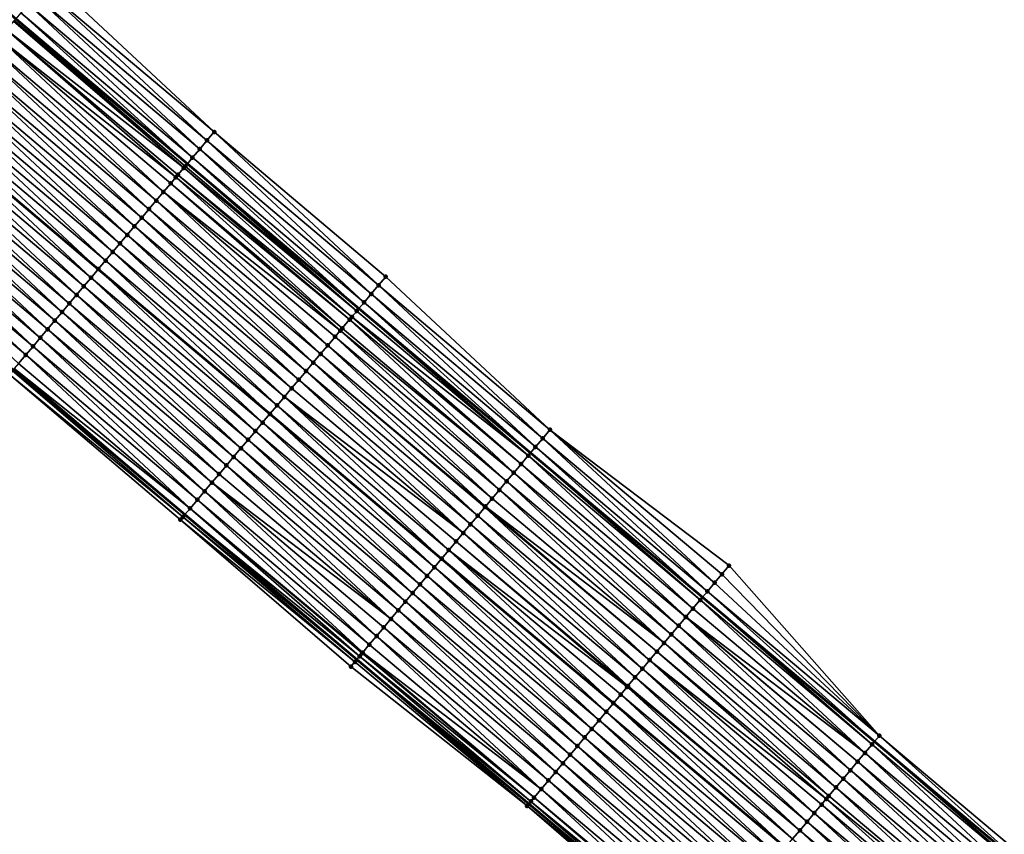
# Model space of a CAD drawing. Header units: feet. Extents: x 2010743 to 2022806, y 818705 to 837694.
# Tile 3 of 256: x 2015653 to 2015741, y 820155 to 820227. Entities that reach past the tile are written whole.
import ezdxf

# ---------------------------------------------------------------- set-up
doc = ezdxf.new("R2010")
doc.units = ezdxf.units.FT
doc.header["$MEASUREMENT"] = 0
for name, color, linetype, lineweight in [('EP_Travel Lane', 172, 'Continuous', 53), ('Road Shots', 141, 'Continuous', 100), ('STRIPING', 60, 'Continuous', 53)]:
    doc.layers.add(name, color=color, linetype=linetype, lineweight=lineweight)
doc.layers.add('I-77-MM17-21_NB-Surface-Border', color=7, linetype='Continuous')
doc.layers.add('I-77-MM17-21_NB-Surface-TIN', color=7, linetype='Continuous')

msp = doc.modelspace()

# ---------------------------------------------------------------- linework, layer by layer
at = {"layer": 'EP_Travel Lane'}
for points in [[(2015502.001, 820357.441, 253.046), (2015517.005, 820344.205, 253.096), (2015531.73, 820331.241, 253.041), (2015546.76, 820318.046, 252.98), (2015561.828, 820304.959, 253.165), (2015576.966, 820291.89, 253.388), (2015592.048, 820278.899, 253.655), (2015607.295, 820265.957, 253.877), (2015622.542, 820253.016, 254.11), (2015637.756, 820240.148, 254.346), (2015653.039, 820227.25, 254.599), (2015668.325, 820214.347, 254.838), (2015683.606, 820201.447, 255.088), (2015698.88, 820188.584, 255.357), (2015714.2, 820175.73, 255.618), (2015729.519, 820162.875, 255.884), (2015744.839, 820150.021, 256.156)], [(2015485.932, 820340.187, 253.745), (2015500.834, 820326.842, 253.786), (2015516.071, 820313.318, 253.68), (2015531.113, 820300.136, 253.814), (2015546.231, 820286.983, 253.927), (2015561.343, 820273.882, 254.092), (2015576.538, 820260.744, 254.298), (2015591.746, 820247.755, 254.474), (2015606.953, 820234.767, 254.693), (2015622.26, 820221.789, 254.89), (2015637.543, 820208.891, 255.144), (2015652.822, 820195.993, 255.35), (2015668.103, 820183.093, 255.571), (2015683.419, 820170.189, 255.81), (2015698.732, 820157.326, 256.067), (2015714.044, 820144.463, 256.318), (2015729.357, 820131.6, 256.599), (2015744.669, 820118.737, 256.863)]]:
    msp.add_polyline3d(points, dxfattribs=at)
at = {"layer": 'I-77-MM17-21_NB-Surface-Border', "color": 3, "linetype": 'Continuous', "lineweight": -3}
for points in [[(2015743.9, 820117.821, 256.831), (2015728.564, 820130.656, 256.569), (2015713.745, 820144.106, 256.31), (2015698.585, 820157.151, 256.065), (2015682.896, 820169.566, 255.8), (2015667.714, 820182.632, 255.576), (2015652.477, 820195.585, 255.362), (2015636.104, 820207.185, 255.146), (2015621.961, 820221.434, 254.896), (2015606.548, 820234.293, 254.699)], [(2015656.075, 820230.846, 254.423), (2015670.717, 820217.178, 254.693), (2015685.998, 820204.278, 254.948), (2015700.619, 820190.652, 255.252), (2015716.575, 820178.554, 255.477), (2015729.957, 820163.395, 255.857), (2015745.269, 820150.532, 256.132)]]:
    msp.add_polyline3d(points, dxfattribs=at)
at = {"layer": 'I-77-MM17-21_NB-Surface-TIN', "color": 128, "linetype": 'Continuous', "lineweight": -3}
for points in [[(2015654.785, 820229.318, 254.505), (2015670.072, 820216.415, 254.737), (2015655.43, 820230.082, 254.462)], [(2015655.43, 820230.082, 254.462), (2015670.717, 820217.178, 254.693), (2015656.075, 820230.846, 254.423)], [(2015655.43, 820230.082, 254.462), (2015670.072, 820216.415, 254.737), (2015670.717, 820217.178, 254.693)], [(2015654.14, 820228.554, 254.544), (2015669.426, 820215.651, 254.779), (2015654.785, 820229.318, 254.505)], [(2015654.785, 820229.318, 254.505), (2015669.426, 820215.651, 254.779), (2015670.072, 820216.415, 254.737)], [(2015653.495, 820227.79, 254.578), (2015668.781, 820214.887, 254.816), (2015654.14, 820228.554, 254.544)], [(2015654.14, 820228.554, 254.544), (2015668.781, 820214.887, 254.816), (2015669.426, 820215.651, 254.779)], [(2015653.495, 820227.79, 254.578), (2015653.039, 820227.25, 254.599), (2015668.325, 820214.347, 254.838)], [(2015653.495, 820227.79, 254.578), (2015668.325, 820214.347, 254.838), (2015668.781, 820214.887, 254.816)], [(2015652.205, 820226.261, 254.629), (2015668.003, 820213.966, 254.852), (2015652.85, 820227.026, 254.607)], [(2015652.85, 820227.026, 254.607), (2015668.135, 820214.123, 254.847), (2015652.906, 820227.092, 254.605)], [(2015652.85, 820227.026, 254.607), (2015668.003, 820213.966, 254.852), (2015668.135, 820214.123, 254.847)], [(2015652.906, 820227.092, 254.605), (2015668.325, 820214.347, 254.838), (2015653.039, 820227.25, 254.599)], [(2015652.906, 820227.092, 254.605), (2015668.135, 820214.123, 254.847), (2015668.325, 820214.347, 254.838)], [(2015651.56, 820225.497, 254.647), (2015667.3, 820213.134, 254.874), (2015652.205, 820226.261, 254.629)], [(2015652.205, 820226.261, 254.629), (2015667.49, 820213.359, 254.868), (2015668.003, 820213.966, 254.852)], [(2015652.205, 820226.261, 254.629), (2015667.3, 820213.134, 254.874), (2015667.49, 820213.359, 254.868)], [(2015650.915, 820224.733, 254.666), (2015666.2, 820211.831, 254.903), (2015651.56, 820225.497, 254.647)], [(2015651.56, 820225.497, 254.647), (2015666.845, 820212.595, 254.885), (2015667.3, 820213.134, 254.874)], [(2015651.56, 820225.497, 254.647), (2015666.2, 820211.831, 254.903), (2015666.845, 820212.595, 254.885)], [(2015649.625, 820223.204, 254.707), (2015664.909, 820210.303, 254.946), (2015650.27, 820223.969, 254.686)], [(2015650.27, 820223.969, 254.686), (2015665.554, 820211.067, 254.925), (2015650.915, 820224.733, 254.666)], [(2015650.27, 820223.969, 254.686), (2015664.909, 820210.303, 254.946), (2015665.554, 820211.067, 254.925)], [(2015650.915, 820224.733, 254.666), (2015665.554, 820211.067, 254.925), (2015666.2, 820211.831, 254.903)], [(2015648.98, 820222.44, 254.729), (2015664.264, 820209.539, 254.967), (2015649.625, 820223.204, 254.707)], [(2015649.625, 820223.204, 254.707), (2015664.264, 820209.539, 254.967), (2015664.909, 820210.303, 254.946)], [(2015648.335, 820221.676, 254.753), (2015663.619, 820208.775, 254.987), (2015648.98, 820222.44, 254.729)], [(2015648.98, 820222.44, 254.729), (2015663.619, 820208.775, 254.987), (2015664.264, 820209.539, 254.967)], [(2015647.69, 820220.912, 254.772), (2015662.973, 820208.011, 255.008), (2015648.335, 820221.676, 254.753)], [(2015648.335, 820221.676, 254.753), (2015662.973, 820208.011, 255.008), (2015663.619, 820208.775, 254.987)], [(2015647.045, 820220.148, 254.795), (2015662.328, 820207.248, 255.03), (2015647.69, 820220.912, 254.772)], [(2015647.69, 820220.912, 254.772), (2015662.328, 820207.248, 255.03), (2015662.973, 820208.011, 255.008)], [(2015646.4, 820219.384, 254.816), (2015661.683, 820206.484, 255.05), (2015647.045, 820220.148, 254.795)], [(2015647.045, 820220.148, 254.795), (2015661.683, 820206.484, 255.05), (2015662.328, 820207.248, 255.03)], [(2015645.755, 820218.619, 254.834), (2015661.037, 820205.72, 255.07), (2015646.4, 820219.384, 254.816)], [(2015646.4, 820219.384, 254.816), (2015661.037, 820205.72, 255.07), (2015661.683, 820206.484, 255.05)], [(2015644.465, 820217.091, 254.878), (2015659.747, 820204.192, 255.117), (2015645.11, 820217.855, 254.855)], [(2015645.755, 820218.619, 254.834), (2015645.11, 820217.855, 254.855), (2015660.392, 820204.956, 255.094)], [(2015659.747, 820204.192, 255.117), (2015660.392, 820204.956, 255.094), (2015645.11, 820217.855, 254.855)], [(2015645.755, 820218.619, 254.834), (2015660.392, 820204.956, 255.094), (2015661.037, 820205.72, 255.07)], [(2015643.82, 820216.327, 254.898), (2015659.102, 820203.428, 255.136), (2015644.465, 820217.091, 254.878)], [(2015644.465, 820217.091, 254.878), (2015659.102, 820203.428, 255.136), (2015659.747, 820204.192, 255.117)], [(2015670.072, 820216.415, 254.737), (2015685.353, 820203.514, 254.989), (2015670.717, 820217.178, 254.693)], [(2015670.717, 820217.178, 254.693), (2015685.353, 820203.514, 254.989), (2015685.998, 820204.278, 254.948)], [(2015643.175, 820215.563, 254.921), (2015658.456, 820202.664, 255.153), (2015643.82, 820216.327, 254.898)], [(2015643.82, 820216.327, 254.898), (2015658.456, 820202.664, 255.153), (2015659.102, 820203.428, 255.136)], [(2015669.426, 820215.651, 254.779), (2015684.707, 820202.75, 255.029), (2015670.072, 820216.415, 254.737)], [(2015670.072, 820216.415, 254.737), (2015684.707, 820202.75, 255.029), (2015685.353, 820203.514, 254.989)], [(2015642.53, 820214.798, 254.945), (2015657.811, 820201.9, 255.176), (2015643.175, 820215.563, 254.921)], [(2015643.175, 820215.563, 254.921), (2015657.811, 820201.9, 255.176), (2015658.456, 820202.664, 255.153)], [(2015668.781, 820214.887, 254.816), (2015684.062, 820201.986, 255.066), (2015669.426, 820215.651, 254.779)], [(2015669.426, 820215.651, 254.779), (2015684.062, 820201.986, 255.066), (2015684.707, 820202.75, 255.029)], [(2015641.885, 820214.034, 254.972), (2015657.166, 820201.136, 255.197), (2015642.53, 820214.798, 254.945)], [(2015642.53, 820214.798, 254.945), (2015657.166, 820201.136, 255.197), (2015657.811, 820201.9, 255.176)], [(2015668.135, 820214.123, 254.847), (2015683.417, 820201.222, 255.097), (2015668.325, 820214.347, 254.838)], [(2015668.781, 820214.887, 254.816), (2015668.325, 820214.347, 254.838), (2015683.606, 820201.447, 255.088)], [(2015683.417, 820201.222, 255.097), (2015683.606, 820201.447, 255.088), (2015668.325, 820214.347, 254.838)], [(2015668.781, 820214.887, 254.816), (2015683.606, 820201.447, 255.088), (2015684.062, 820201.986, 255.066)], [(2015641.24, 820213.27, 254.995), (2015656.52, 820200.372, 255.219), (2015641.885, 820214.034, 254.972)], [(2015641.885, 820214.034, 254.972), (2015656.52, 820200.372, 255.219), (2015657.166, 820201.136, 255.197)], [(2015667.49, 820213.359, 254.868), (2015682.981, 820200.707, 255.114), (2015668.003, 820213.966, 254.852)], [(2015668.003, 820213.966, 254.852), (2015683.417, 820201.222, 255.097), (2015668.135, 820214.123, 254.847)], [(2015668.003, 820213.966, 254.852), (2015682.981, 820200.707, 255.114), (2015683.417, 820201.222, 255.097)], [(2015640.595, 820212.506, 255.015), (2015655.875, 820199.608, 255.236), (2015641.24, 820213.27, 254.995)], [(2015641.24, 820213.27, 254.995), (2015655.875, 820199.608, 255.236), (2015656.52, 820200.372, 255.219)], [(2015666.2, 820211.831, 254.903), (2015681.942, 820199.477, 255.145), (2015666.845, 820212.595, 254.885)], [(2015666.845, 820212.595, 254.885), (2015682.126, 820199.695, 255.14), (2015667.3, 820213.134, 254.874)], [(2015666.845, 820212.595, 254.885), (2015681.942, 820199.477, 255.145), (2015682.126, 820199.695, 255.14)], [(2015667.3, 820213.134, 254.874), (2015682.771, 820200.459, 255.121), (2015667.49, 820213.359, 254.868)], [(2015667.3, 820213.134, 254.874), (2015682.126, 820199.695, 255.14), (2015682.771, 820200.459, 255.121)], [(2015667.49, 820213.359, 254.868), (2015682.771, 820200.459, 255.121), (2015682.981, 820200.707, 255.114)], [(2015639.305, 820210.978, 255.067), (2015654.585, 820198.08, 255.276), (2015639.95, 820211.742, 255.039)], [(2015639.95, 820211.742, 255.039), (2015655.23, 820198.844, 255.257), (2015640.595, 820212.506, 255.015)], [(2015639.95, 820211.742, 255.039), (2015654.585, 820198.08, 255.276), (2015655.23, 820198.844, 255.257)], [(2015640.595, 820212.506, 255.015), (2015655.23, 820198.844, 255.257), (2015655.875, 820199.608, 255.236)], [(2015665.554, 820211.067, 254.925), (2015680.835, 820198.167, 255.176), (2015666.2, 820211.831, 254.903)], [(2015666.2, 820211.831, 254.903), (2015681.481, 820198.931, 255.158), (2015681.942, 820199.477, 255.145)], [(2015666.2, 820211.831, 254.903), (2015680.835, 820198.167, 255.176), (2015681.481, 820198.931, 255.158)], [(2015638.66, 820210.213, 255.1), (2015653.939, 820197.316, 255.307), (2015639.246, 820210.907, 255.07)], [(2015639.246, 820210.907, 255.07), (2015654.585, 820198.08, 255.276), (2015639.305, 820210.978, 255.067)], [(2015639.246, 820210.907, 255.07), (2015653.939, 820197.316, 255.307), (2015654.585, 820198.08, 255.276)], [(2015664.909, 820210.303, 254.946), (2015680.19, 820197.403, 255.196), (2015665.554, 820211.067, 254.925)], [(2015665.554, 820211.067, 254.925), (2015680.19, 820197.403, 255.196), (2015680.835, 820198.167, 255.176)], [(2015638.66, 820210.213, 255.1), (2015653.294, 820196.552, 255.335), (2015653.939, 820197.316, 255.307)], [(2015664.264, 820209.539, 254.967), (2015679.545, 820196.639, 255.215), (2015664.909, 820210.303, 254.946)], [(2015664.909, 820210.303, 254.946), (2015679.545, 820196.639, 255.215), (2015680.19, 820197.403, 255.196)], [(2015663.619, 820208.775, 254.987), (2015678.9, 820195.875, 255.234), (2015664.264, 820209.539, 254.967)], [(2015664.264, 820209.539, 254.967), (2015678.9, 820195.875, 255.234), (2015679.545, 820196.639, 255.215)], [(2015662.973, 820208.011, 255.008), (2015678.254, 820195.111, 255.254), (2015663.619, 820208.775, 254.987)], [(2015663.619, 820208.775, 254.987), (2015678.254, 820195.111, 255.254), (2015678.9, 820195.875, 255.234)], [(2015662.328, 820207.248, 255.03), (2015677.609, 820194.347, 255.273), (2015662.973, 820208.011, 255.008)], [(2015662.973, 820208.011, 255.008), (2015677.609, 820194.347, 255.273), (2015678.254, 820195.111, 255.254)], [(2015661.037, 820205.72, 255.07), (2015676.319, 820192.819, 255.313), (2015661.683, 820206.484, 255.05)], [(2015661.683, 820206.484, 255.05), (2015676.964, 820193.583, 255.292), (2015662.328, 820207.248, 255.03)], [(2015661.683, 820206.484, 255.05), (2015676.319, 820192.819, 255.313), (2015676.964, 820193.583, 255.292)], [(2015662.328, 820207.248, 255.03), (2015676.964, 820193.583, 255.292), (2015677.609, 820194.347, 255.273)], [(2015661.037, 820205.72, 255.07), (2015660.392, 820204.956, 255.094), (2015675.673, 820192.055, 255.337)], [(2015661.037, 820205.72, 255.07), (2015675.673, 820192.055, 255.337), (2015676.319, 820192.819, 255.313)], [(2015659.747, 820204.192, 255.117), (2015675.028, 820191.291, 255.361), (2015660.392, 820204.956, 255.094)], [(2015675.028, 820191.291, 255.361), (2015675.673, 820192.055, 255.337), (2015660.392, 820204.956, 255.094)], [(2015659.102, 820203.428, 255.136), (2015674.383, 820190.527, 255.38), (2015659.747, 820204.192, 255.117)], [(2015659.747, 820204.192, 255.117), (2015674.383, 820190.527, 255.38), (2015675.028, 820191.291, 255.361)], [(2015700.619, 820190.652, 255.252), (2015685.998, 820204.278, 254.948), (2015685.353, 820203.514, 254.989)], [(2015658.456, 820202.664, 255.153), (2015673.737, 820189.763, 255.399), (2015659.102, 820203.428, 255.136)], [(2015659.102, 820203.428, 255.136), (2015673.737, 820189.763, 255.399), (2015674.383, 820190.527, 255.38)], [(2015699.975, 820189.887, 255.294), (2015685.353, 820203.514, 254.989), (2015684.707, 820202.75, 255.029)], [(2015699.975, 820189.887, 255.294), (2015700.619, 820190.652, 255.252), (2015685.353, 820203.514, 254.989)], [(2015657.811, 820201.9, 255.176), (2015673.092, 820188.999, 255.421), (2015658.456, 820202.664, 255.153)], [(2015658.456, 820202.664, 255.153), (2015673.092, 820188.999, 255.421), (2015673.737, 820189.763, 255.399)], [(2015699.332, 820189.121, 255.333), (2015684.707, 820202.75, 255.029), (2015684.062, 820201.986, 255.066)], [(2015699.332, 820189.121, 255.333), (2015699.975, 820189.887, 255.294), (2015684.707, 820202.75, 255.029)], [(2015657.166, 820201.136, 255.197), (2015672.447, 820188.235, 255.441), (2015657.811, 820201.9, 255.176)], [(2015657.811, 820201.9, 255.176), (2015672.447, 820188.235, 255.441), (2015673.092, 820188.999, 255.421)], [(2015698.688, 820188.356, 255.367), (2015683.417, 820201.222, 255.097), (2015682.981, 820200.707, 255.114)], [(2015698.688, 820188.356, 255.367), (2015683.606, 820201.447, 255.088), (2015683.417, 820201.222, 255.097)], [(2015684.062, 820201.986, 255.066), (2015683.606, 820201.447, 255.088), (2015698.88, 820188.584, 255.357)], [(2015698.688, 820188.356, 255.367), (2015698.88, 820188.584, 255.357), (2015683.606, 820201.447, 255.088)], [(2015699.332, 820189.121, 255.333), (2015684.062, 820201.986, 255.066), (2015698.88, 820188.584, 255.357)], [(2015655.875, 820199.608, 255.236), (2015671.156, 820186.707, 255.478), (2015656.52, 820200.372, 255.219)], [(2015656.52, 820200.372, 255.219), (2015671.802, 820187.471, 255.461), (2015657.166, 820201.136, 255.197)], [(2015656.52, 820200.372, 255.219), (2015671.156, 820186.707, 255.478), (2015671.802, 820187.471, 255.461)], [(2015657.166, 820201.136, 255.197), (2015671.802, 820187.471, 255.461), (2015672.447, 820188.235, 255.441)], [(2015697.401, 820186.825, 255.415), (2015682.771, 820200.459, 255.121), (2015682.126, 820199.695, 255.14)], [(2015698.045, 820187.591, 255.394), (2015682.981, 820200.707, 255.114), (2015682.771, 820200.459, 255.121)], [(2015697.401, 820186.825, 255.415), (2015698.045, 820187.591, 255.394), (2015682.771, 820200.459, 255.121)], [(2015698.045, 820187.591, 255.394), (2015698.688, 820188.356, 255.367), (2015682.981, 820200.707, 255.114)], [(2015655.23, 820198.844, 255.257), (2015670.511, 820185.943, 255.496), (2015655.875, 820199.608, 255.236)], [(2015655.875, 820199.608, 255.236), (2015670.511, 820185.943, 255.496), (2015671.156, 820186.707, 255.478)], [(2015696.758, 820186.06, 255.435), (2015681.942, 820199.477, 255.145), (2015681.481, 820198.931, 255.158)], [(2015697.401, 820186.825, 255.415), (2015682.126, 820199.695, 255.14), (2015681.942, 820199.477, 255.145)], [(2015696.758, 820186.06, 255.435), (2015697.401, 820186.825, 255.415), (2015681.942, 820199.477, 255.145)], [(2015654.585, 820198.08, 255.276), (2015669.866, 820185.179, 255.518), (2015655.23, 820198.844, 255.257)], [(2015655.23, 820198.844, 255.257), (2015669.866, 820185.179, 255.518), (2015670.511, 820185.943, 255.496)], [(2015696.114, 820185.294, 255.455), (2015681.481, 820198.931, 255.158), (2015680.835, 820198.167, 255.176)], [(2015696.114, 820185.294, 255.455), (2015696.758, 820186.06, 255.435), (2015681.481, 820198.931, 255.158)], [(2015653.939, 820197.316, 255.307), (2015669.221, 820184.416, 255.541), (2015654.585, 820198.08, 255.276)], [(2015654.585, 820198.08, 255.276), (2015669.221, 820184.416, 255.541), (2015669.866, 820185.179, 255.518)], [(2015695.471, 820184.529, 255.477), (2015680.835, 820198.167, 255.176), (2015680.19, 820197.403, 255.196)], [(2015695.471, 820184.529, 255.477), (2015696.114, 820185.294, 255.455), (2015680.835, 820198.167, 255.176)], [(2015653.294, 820196.552, 255.335), (2015668.575, 820183.652, 255.562), (2015653.939, 820197.316, 255.307)], [(2015653.939, 820197.316, 255.307), (2015668.575, 820183.652, 255.562), (2015669.221, 820184.416, 255.541)], [(2015694.878, 820183.823, 255.498), (2015680.19, 820197.403, 255.196), (2015679.545, 820196.639, 255.215)], [(2015694.878, 820183.823, 255.498), (2015695.471, 820184.529, 255.477), (2015680.19, 820197.403, 255.196)], [(2015652.741, 820195.897, 255.354), (2015652.477, 820195.585, 255.362), (2015667.93, 820182.888, 255.574)], [(2015652.741, 820195.897, 255.354), (2015668.103, 820183.093, 255.571), (2015652.822, 820195.993, 255.35)], [(2015652.741, 820195.897, 255.354), (2015667.93, 820182.888, 255.574), (2015668.103, 820183.093, 255.571)], [(2015652.912, 820196.101, 255.347), (2015652.822, 820195.993, 255.35), (2015668.103, 820183.093, 255.571)], [(2015652.912, 820196.101, 255.347), (2015668.575, 820183.652, 255.562), (2015653.294, 820196.552, 255.335)], [(2015652.912, 820196.101, 255.347), (2015668.103, 820183.093, 255.571), (2015668.575, 820183.652, 255.562)], [(2015694.184, 820182.998, 255.517), (2015679.545, 820196.639, 255.215), (2015678.9, 820195.875, 255.234)], [(2015694.184, 820182.998, 255.517), (2015694.827, 820183.763, 255.499), (2015679.545, 820196.639, 255.215)], [(2015694.827, 820183.763, 255.499), (2015694.878, 820183.823, 255.498), (2015679.545, 820196.639, 255.215)], [(2015652.477, 820195.585, 255.362), (2015667.714, 820182.632, 255.576), (2015667.93, 820182.888, 255.574)], [(2015692.897, 820181.466, 255.55), (2015678.254, 820195.111, 255.254), (2015677.609, 820194.347, 255.273)], [(2015693.541, 820182.232, 255.533), (2015678.9, 820195.875, 255.234), (2015678.254, 820195.111, 255.254)], [(2015692.897, 820181.466, 255.55), (2015693.541, 820182.232, 255.533), (2015678.254, 820195.111, 255.254)], [(2015693.541, 820182.232, 255.533), (2015694.184, 820182.998, 255.517), (2015678.9, 820195.875, 255.234)], [(2015692.897, 820181.466, 255.55), (2015677.609, 820194.347, 255.273), (2015676.964, 820193.583, 255.292)], [(2015691.611, 820179.935, 255.58), (2015676.964, 820193.583, 255.292), (2015676.319, 820192.819, 255.313)], [(2015691.611, 820179.935, 255.58), (2015692.254, 820180.701, 255.565), (2015676.964, 820193.583, 255.292)], [(2015692.254, 820180.701, 255.565), (2015692.897, 820181.466, 255.55), (2015676.964, 820193.583, 255.292)], [(2015676.319, 820192.819, 255.313), (2015675.673, 820192.055, 255.337), (2015690.967, 820179.17, 255.6)], [(2015691.611, 820179.935, 255.58), (2015676.319, 820192.819, 255.313), (2015690.967, 820179.17, 255.6)], [(2015690.324, 820178.404, 255.62), (2015675.673, 820192.055, 255.337), (2015675.028, 820191.291, 255.361)], [(2015690.324, 820178.404, 255.62), (2015690.967, 820179.17, 255.6), (2015675.673, 820192.055, 255.337)], [(2015689.68, 820177.639, 255.639), (2015675.028, 820191.291, 255.361), (2015674.383, 820190.527, 255.38)], [(2015689.68, 820177.639, 255.639), (2015690.324, 820178.404, 255.62), (2015675.028, 820191.291, 255.361)], [(2015699.975, 820189.887, 255.294), (2015715.288, 820177.024, 255.559), (2015700.619, 820190.652, 255.252)], [(2015700.619, 820190.652, 255.252), (2015715.932, 820177.789, 255.519), (2015716.575, 820178.554, 255.477)], [(2015700.619, 820190.652, 255.252), (2015715.288, 820177.024, 255.559), (2015715.932, 820177.789, 255.519)], [(2015688.393, 820176.108, 255.679), (2015673.737, 820189.763, 255.399), (2015673.092, 820188.999, 255.421)], [(2015689.037, 820176.873, 255.658), (2015674.383, 820190.527, 255.38), (2015673.737, 820189.763, 255.399)], [(2015688.393, 820176.108, 255.679), (2015689.037, 820176.873, 255.658), (2015673.737, 820189.763, 255.399)], [(2015689.037, 820176.873, 255.658), (2015689.68, 820177.639, 255.639), (2015674.383, 820190.527, 255.38)], [(2015699.332, 820189.121, 255.333), (2015714.644, 820176.258, 255.596), (2015699.975, 820189.887, 255.294)], [(2015699.975, 820189.887, 255.294), (2015714.644, 820176.258, 255.596), (2015715.288, 820177.024, 255.559)], [(2015687.75, 820175.342, 255.698), (2015673.092, 820188.999, 255.421), (2015672.447, 820188.235, 255.441)], [(2015687.75, 820175.342, 255.698), (2015688.393, 820176.108, 255.679), (2015673.092, 820188.999, 255.421)], [(2015699.332, 820189.121, 255.333), (2015698.88, 820188.584, 255.357), (2015714.2, 820175.73, 255.618)], [(2015699.332, 820189.121, 255.333), (2015714.2, 820175.73, 255.618), (2015714.644, 820176.258, 255.596)], [(2015687.107, 820174.577, 255.718), (2015672.447, 820188.235, 255.441), (2015671.802, 820187.471, 255.461)], [(2015687.107, 820174.577, 255.718), (2015687.75, 820175.342, 255.698), (2015672.447, 820188.235, 255.441)], [(2015698.045, 820187.591, 255.394), (2015713.357, 820174.728, 255.656), (2015698.688, 820188.356, 255.367)], [(2015698.688, 820188.356, 255.367), (2015714.001, 820175.493, 255.628), (2015698.88, 820188.584, 255.357)], [(2015698.688, 820188.356, 255.367), (2015713.357, 820174.728, 255.656), (2015714.001, 820175.493, 255.628)], [(2015714.001, 820175.493, 255.628), (2015714.2, 820175.73, 255.618), (2015698.88, 820188.584, 255.357)], [(2015686.463, 820173.811, 255.736), (2015671.802, 820187.471, 255.461), (2015671.156, 820186.707, 255.478)], [(2015686.463, 820173.811, 255.736), (2015687.107, 820174.577, 255.718), (2015671.802, 820187.471, 255.461)], [(2015697.401, 820186.825, 255.415), (2015712.731, 820173.983, 255.681), (2015698.045, 820187.591, 255.394)], [(2015698.045, 820187.591, 255.394), (2015712.731, 820173.983, 255.681), (2015713.357, 820174.728, 255.656)], [(2015686.463, 820173.811, 255.736), (2015671.156, 820186.707, 255.478), (2015670.511, 820185.943, 255.496)], [(2015696.758, 820186.06, 255.435), (2015712.07, 820173.197, 255.7), (2015697.401, 820186.825, 255.415)], [(2015697.401, 820186.825, 255.415), (2015712.714, 820173.962, 255.681), (2015712.731, 820173.983, 255.681)], [(2015697.401, 820186.825, 255.415), (2015712.07, 820173.197, 255.7), (2015712.714, 820173.962, 255.681)], [(2015685.176, 820172.28, 255.769), (2015670.511, 820185.943, 255.496), (2015669.866, 820185.179, 255.518)], [(2015685.176, 820172.28, 255.769), (2015685.82, 820173.046, 255.749), (2015670.511, 820185.943, 255.496)], [(2015685.82, 820173.046, 255.749), (2015686.463, 820173.811, 255.736), (2015670.511, 820185.943, 255.496)], [(2015696.114, 820185.294, 255.455), (2015711.427, 820172.431, 255.716), (2015696.758, 820186.06, 255.435)], [(2015696.758, 820186.06, 255.435), (2015711.427, 820172.431, 255.716), (2015712.07, 820173.197, 255.7)], [(2015684.533, 820171.515, 255.793), (2015669.866, 820185.179, 255.518), (2015669.221, 820184.416, 255.541)], [(2015684.533, 820171.515, 255.793), (2015685.176, 820172.28, 255.769), (2015669.866, 820185.179, 255.518)], [(2015694.878, 820183.823, 255.498), (2015710.784, 820171.665, 255.733), (2015695.471, 820184.529, 255.477)], [(2015695.471, 820184.529, 255.477), (2015710.784, 820171.665, 255.733), (2015696.114, 820185.294, 255.455)], [(2015696.114, 820185.294, 255.455), (2015710.784, 820171.665, 255.733), (2015711.427, 820172.431, 255.716)], [(2015683.663, 820170.479, 255.814), (2015668.575, 820183.652, 255.562), (2015668.103, 820183.093, 255.571)], [(2015683.944, 820170.814, 255.811), (2015669.221, 820184.416, 255.541), (2015668.575, 820183.652, 255.562)], [(2015683.663, 820170.479, 255.814), (2015683.89, 820170.749, 255.812), (2015668.575, 820183.652, 255.562)], [(2015683.89, 820170.749, 255.812), (2015683.944, 820170.814, 255.811), (2015668.575, 820183.652, 255.562)], [(2015683.944, 820170.814, 255.811), (2015684.533, 820171.515, 255.793), (2015669.221, 820184.416, 255.541)], [(2015694.184, 820182.998, 255.517), (2015709.497, 820170.134, 255.773), (2015694.827, 820183.763, 255.499)], [(2015694.827, 820183.763, 255.499), (2015710.14, 820170.9, 255.753), (2015694.878, 820183.823, 255.498)], [(2015694.827, 820183.763, 255.499), (2015709.497, 820170.134, 255.773), (2015710.14, 820170.9, 255.753)], [(2015694.878, 820183.823, 255.498), (2015710.14, 820170.9, 255.753), (2015710.784, 820171.665, 255.733)], [(2015683.246, 820169.983, 255.808), (2015667.93, 820182.888, 255.574), (2015667.714, 820182.632, 255.576)], [(2015667.93, 820182.888, 255.574), (2015683.419, 820170.189, 255.81), (2015668.103, 820183.093, 255.571)], [(2015683.246, 820169.983, 255.808), (2015683.419, 820170.189, 255.81), (2015667.93, 820182.888, 255.574)], [(2015683.663, 820170.479, 255.814), (2015668.103, 820183.093, 255.571), (2015683.419, 820170.189, 255.81)], [(2015693.541, 820182.232, 255.533), (2015708.853, 820169.369, 255.79), (2015694.184, 820182.998, 255.517)], [(2015694.184, 820182.998, 255.517), (2015708.853, 820169.369, 255.79), (2015709.497, 820170.134, 255.773)], [(2015683.246, 820169.983, 255.808), (2015667.714, 820182.632, 255.576), (2015682.896, 820169.566, 255.8)], [(2015692.897, 820181.466, 255.55), (2015708.21, 820168.603, 255.811), (2015693.541, 820182.232, 255.533)], [(2015693.541, 820182.232, 255.533), (2015708.21, 820168.603, 255.811), (2015708.853, 820169.369, 255.79)], [(2015692.254, 820180.701, 255.565), (2015707.566, 820167.838, 255.828), (2015692.897, 820181.466, 255.55)], [(2015692.897, 820181.466, 255.55), (2015707.566, 820167.838, 255.828), (2015708.21, 820168.603, 255.811)], [(2015691.611, 820179.935, 255.58), (2015707.49, 820167.747, 255.83), (2015692.254, 820180.701, 255.565)], [(2015692.254, 820180.701, 255.565), (2015707.49, 820167.747, 255.83), (2015707.566, 820167.838, 255.828)], [(2015691.611, 820179.935, 255.58), (2015690.967, 820179.17, 255.6), (2015706.28, 820166.307, 255.859)], [(2015691.611, 820179.935, 255.58), (2015706.28, 820166.307, 255.859), (2015706.923, 820167.072, 255.842)], [(2015691.611, 820179.935, 255.58), (2015706.923, 820167.072, 255.842), (2015707.49, 820167.747, 255.83)], [(2015689.68, 820177.639, 255.639), (2015704.993, 820164.776, 255.896), (2015690.324, 820178.404, 255.62)], [(2015690.324, 820178.404, 255.62), (2015705.636, 820165.541, 255.878), (2015690.967, 820179.17, 255.6)], [(2015690.324, 820178.404, 255.62), (2015704.993, 820164.776, 255.896), (2015705.636, 820165.541, 255.878)], [(2015705.636, 820165.541, 255.878), (2015706.28, 820166.307, 255.859), (2015690.967, 820179.17, 255.6)], [(2015715.932, 820177.789, 255.519), (2015729.957, 820163.395, 255.857), (2015716.575, 820178.554, 255.477)], [(2015689.037, 820176.873, 255.658), (2015704.349, 820164.01, 255.913), (2015689.68, 820177.639, 255.639)], [(2015689.68, 820177.639, 255.639), (2015704.349, 820164.01, 255.913), (2015704.993, 820164.776, 255.896)], [(2015715.288, 820177.024, 255.559), (2015729.957, 820163.395, 255.857), (2015715.932, 820177.789, 255.519)], [(2015688.393, 820176.108, 255.679), (2015703.706, 820163.245, 255.936), (2015689.037, 820176.873, 255.658)], [(2015689.037, 820176.873, 255.658), (2015703.706, 820163.245, 255.936), (2015704.349, 820164.01, 255.913)], [(2015714.644, 820176.258, 255.596), (2015729.957, 820163.395, 255.857), (2015715.288, 820177.024, 255.559)], [(2015687.75, 820175.342, 255.698), (2015703.063, 820162.479, 255.956), (2015688.393, 820176.108, 255.679)], [(2015688.393, 820176.108, 255.679), (2015703.063, 820162.479, 255.956), (2015703.706, 820163.245, 255.936)], [(2015714.001, 820175.493, 255.628), (2015729.313, 820162.63, 255.896), (2015714.2, 820175.73, 255.618)], [(2015714.644, 820176.258, 255.596), (2015714.2, 820175.73, 255.618), (2015729.519, 820162.875, 255.884)], [(2015729.313, 820162.63, 255.896), (2015729.519, 820162.875, 255.884), (2015714.2, 820175.73, 255.618)], [(2015714.644, 820176.258, 255.596), (2015729.519, 820162.875, 255.884), (2015729.957, 820163.395, 255.857)], [(2015687.107, 820174.577, 255.718), (2015702.419, 820161.714, 255.971), (2015687.75, 820175.342, 255.698)], [(2015687.75, 820175.342, 255.698), (2015702.419, 820161.714, 255.971), (2015703.063, 820162.479, 255.956)], [(2015713.357, 820174.728, 255.656), (2015728.67, 820161.865, 255.925), (2015714.001, 820175.493, 255.628)], [(2015714.001, 820175.493, 255.628), (2015728.67, 820161.865, 255.925), (2015729.313, 820162.63, 255.896)], [(2015686.463, 820173.811, 255.736), (2015701.776, 820160.948, 255.986), (2015687.107, 820174.577, 255.718)], [(2015687.107, 820174.577, 255.718), (2015701.776, 820160.948, 255.986), (2015702.419, 820161.714, 255.971)], [(2015712.07, 820173.197, 255.7), (2015727.383, 820160.334, 255.962), (2015712.714, 820173.962, 255.681)], [(2015712.714, 820173.962, 255.681), (2015728.026, 820161.099, 255.945), (2015712.731, 820173.983, 255.681)], [(2015712.714, 820173.962, 255.681), (2015727.383, 820160.334, 255.962), (2015728.026, 820161.099, 255.945)], [(2015712.731, 820173.983, 255.681), (2015728.67, 820161.865, 255.925), (2015713.357, 820174.728, 255.656)], [(2015712.731, 820173.983, 255.681), (2015728.026, 820161.099, 255.945), (2015728.67, 820161.865, 255.925)], [(2015685.82, 820173.046, 255.749), (2015701.132, 820160.183, 256.006), (2015686.463, 820173.811, 255.736)], [(2015686.463, 820173.811, 255.736), (2015701.132, 820160.183, 256.006), (2015701.776, 820160.948, 255.986)], [(2015711.427, 820172.431, 255.716), (2015726.739, 820159.568, 255.98), (2015712.07, 820173.197, 255.7)], [(2015712.07, 820173.197, 255.7), (2015726.739, 820159.568, 255.98), (2015727.383, 820160.334, 255.962)], [(2015684.533, 820171.515, 255.793), (2015699.846, 820158.652, 256.048), (2015685.176, 820172.28, 255.769)], [(2015685.176, 820172.28, 255.769), (2015700.489, 820159.417, 256.026), (2015685.82, 820173.046, 255.749)], [(2015685.176, 820172.28, 255.769), (2015699.846, 820158.652, 256.048), (2015700.489, 820159.417, 256.026)], [(2015685.82, 820173.046, 255.749), (2015700.489, 820159.417, 256.026), (2015701.132, 820160.183, 256.006)], [(2015710.784, 820171.665, 255.733), (2015726.096, 820158.802, 256), (2015711.427, 820172.431, 255.716)], [(2015711.427, 820172.431, 255.716), (2015726.096, 820158.802, 256), (2015726.739, 820159.568, 255.98)], [(2015683.944, 820170.814, 255.811), (2015699.846, 820158.652, 256.048), (2015684.533, 820171.515, 255.793)], [(2015710.14, 820170.9, 255.753), (2015725.453, 820158.037, 256.021), (2015710.784, 820171.665, 255.733)], [(2015710.784, 820171.665, 255.733), (2015725.453, 820158.037, 256.021), (2015726.096, 820158.802, 256)], [(2015683.663, 820170.479, 255.814), (2015683.419, 820170.189, 255.81), (2015698.918, 820157.548, 256.068)], [(2015683.663, 820170.479, 255.814), (2015699.202, 820157.886, 256.066), (2015683.89, 820170.749, 255.812)], [(2015683.663, 820170.479, 255.814), (2015698.918, 820157.548, 256.068), (2015699.202, 820157.886, 256.066)], [(2015683.89, 820170.749, 255.812), (2015699.202, 820157.886, 256.066), (2015683.944, 820170.814, 255.811)], [(2015683.944, 820170.814, 255.811), (2015699.202, 820157.886, 256.066), (2015699.846, 820158.652, 256.048)], [(2015709.497, 820170.134, 255.773), (2015725.226, 820157.768, 256.028), (2015710.14, 820170.9, 255.753)], [(2015710.14, 820170.9, 255.753), (2015725.226, 820157.768, 256.028), (2015725.453, 820158.037, 256.021)], [(2015683.246, 820169.983, 255.808), (2015682.896, 820169.566, 255.8), (2015698.585, 820157.151, 256.065)], [(2015683.246, 820169.983, 255.808), (2015698.585, 820157.151, 256.065), (2015683.419, 820170.189, 255.81)], [(2015698.918, 820157.548, 256.068), (2015683.419, 820170.189, 255.81), (2015698.732, 820157.326, 256.067)], [(2015698.585, 820157.151, 256.065), (2015698.732, 820157.326, 256.067), (2015683.419, 820170.189, 255.81)], [(2015708.853, 820169.369, 255.79), (2015724.166, 820156.506, 256.052), (2015709.497, 820170.134, 255.773)], [(2015709.497, 820170.134, 255.773), (2015724.809, 820157.271, 256.039), (2015725.226, 820157.768, 256.028)], [(2015709.497, 820170.134, 255.773), (2015724.166, 820156.506, 256.052), (2015724.809, 820157.271, 256.039)], [(2015708.21, 820168.603, 255.811), (2015723.522, 820155.74, 256.068), (2015708.853, 820169.369, 255.79)], [(2015708.853, 820169.369, 255.79), (2015723.522, 820155.74, 256.068), (2015724.166, 820156.506, 256.052)], [(2015707.49, 820167.747, 255.83), (2015722.879, 820154.975, 256.087), (2015707.566, 820167.838, 255.828)], [(2015707.566, 820167.838, 255.828), (2015722.879, 820154.975, 256.087), (2015708.21, 820168.603, 255.811)], [(2015708.21, 820168.603, 255.811), (2015722.879, 820154.975, 256.087), (2015723.522, 820155.74, 256.068)], [(2015706.923, 820167.072, 255.842), (2015706.28, 820166.307, 255.859), (2015721.592, 820153.444, 256.119)], [(2015706.923, 820167.072, 255.842), (2015722.236, 820154.209, 256.103), (2015707.49, 820167.747, 255.83)], [(2015706.923, 820167.072, 255.842), (2015721.592, 820153.444, 256.119), (2015722.236, 820154.209, 256.103)], [(2015707.49, 820167.747, 255.83), (2015722.236, 820154.209, 256.103), (2015722.879, 820154.975, 256.087)], [(2015705.636, 820165.541, 255.878), (2015720.949, 820152.678, 256.14), (2015706.28, 820166.307, 255.859)], [(2015720.949, 820152.678, 256.14), (2015721.592, 820153.444, 256.119), (2015706.28, 820166.307, 255.859)], [(2015704.993, 820164.776, 255.896), (2015720.305, 820151.913, 256.161), (2015705.636, 820165.541, 255.878)], [(2015705.636, 820165.541, 255.878), (2015720.305, 820151.913, 256.161), (2015720.949, 820152.678, 256.14)], [(2015704.349, 820164.01, 255.913), (2015719.662, 820151.147, 256.179), (2015704.993, 820164.776, 255.896)], [(2015704.993, 820164.776, 255.896), (2015719.662, 820151.147, 256.179), (2015720.305, 820151.913, 256.161)], [(2015703.706, 820163.245, 255.936), (2015719.019, 820150.382, 256.196), (2015704.349, 820164.01, 255.913)], [(2015704.349, 820164.01, 255.913), (2015719.019, 820150.382, 256.196), (2015719.662, 820151.147, 256.179)], [(2015703.063, 820162.479, 255.956), (2015718.375, 820149.616, 256.214), (2015703.706, 820163.245, 255.936)], [(2015703.706, 820163.245, 255.936), (2015718.375, 820149.616, 256.214), (2015719.019, 820150.382, 256.196)], [(2015728.67, 820161.865, 255.925), (2015743.982, 820149.002, 256.198), (2015729.313, 820162.63, 255.896)], [(2015729.313, 820162.63, 255.896), (2015744.626, 820149.767, 256.168), (2015729.519, 820162.875, 255.884)], [(2015729.313, 820162.63, 255.896), (2015743.982, 820149.002, 256.198), (2015744.626, 820149.767, 256.168)], [(2015729.957, 820163.395, 255.857), (2015729.519, 820162.875, 255.884), (2015744.839, 820150.021, 256.156)], [(2015744.626, 820149.767, 256.168), (2015744.839, 820150.021, 256.156), (2015729.519, 820162.875, 255.884)], [(2015729.957, 820163.395, 255.857), (2015744.839, 820150.021, 256.156), (2015745.269, 820150.532, 256.132)], [(2015701.776, 820160.948, 255.986), (2015717.088, 820148.085, 256.251), (2015702.419, 820161.714, 255.971)], [(2015702.419, 820161.714, 255.971), (2015717.732, 820148.851, 256.235), (2015703.063, 820162.479, 255.956)], [(2015702.419, 820161.714, 255.971), (2015717.088, 820148.085, 256.251), (2015717.732, 820148.851, 256.235)], [(2015703.063, 820162.479, 255.956), (2015717.732, 820148.851, 256.235), (2015718.375, 820149.616, 256.214)], [(2015728.026, 820161.099, 255.945), (2015743.339, 820148.236, 256.216), (2015728.67, 820161.865, 255.925)], [(2015728.67, 820161.865, 255.925), (2015743.339, 820148.236, 256.216), (2015743.982, 820149.002, 256.198)], [(2015701.132, 820160.183, 256.006), (2015716.445, 820147.32, 256.266), (2015701.776, 820160.948, 255.986)], [(2015701.776, 820160.948, 255.986), (2015716.445, 820147.32, 256.266), (2015717.088, 820148.085, 256.251)], [(2015727.383, 820160.334, 255.962), (2015742.695, 820147.471, 256.229), (2015728.026, 820161.099, 255.945)], [(2015728.026, 820161.099, 255.945), (2015742.695, 820147.471, 256.229), (2015743.339, 820148.236, 256.216)], [(2015700.489, 820159.417, 256.026), (2015715.802, 820146.554, 256.286), (2015701.132, 820160.183, 256.006)], [(2015701.132, 820160.183, 256.006), (2015715.802, 820146.554, 256.286), (2015716.445, 820147.32, 256.266)], [(2015726.739, 820159.568, 255.98), (2015742.052, 820146.705, 256.249), (2015727.383, 820160.334, 255.962)], [(2015727.383, 820160.334, 255.962), (2015742.052, 820146.705, 256.249), (2015742.695, 820147.471, 256.229)], [(2015699.846, 820158.652, 256.048), (2015715.158, 820145.789, 256.31), (2015700.489, 820159.417, 256.026)], [(2015700.489, 820159.417, 256.026), (2015715.158, 820145.789, 256.31), (2015715.802, 820146.554, 256.286)], [(2015726.096, 820158.802, 256), (2015741.408, 820145.94, 256.272), (2015726.739, 820159.568, 255.98)], [(2015726.739, 820159.568, 255.98), (2015741.408, 820145.94, 256.272), (2015742.052, 820146.705, 256.249)], [(2015699.202, 820157.886, 256.066), (2015714.565, 820145.082, 256.325), (2015699.846, 820158.652, 256.048)], [(2015699.846, 820158.652, 256.048), (2015714.565, 820145.082, 256.325), (2015715.158, 820145.789, 256.31)], [(2015725.453, 820158.037, 256.021), (2015740.765, 820145.174, 256.29), (2015726.096, 820158.802, 256)], [(2015726.096, 820158.802, 256), (2015740.765, 820145.174, 256.29), (2015741.408, 820145.94, 256.272)], [(2015698.585, 820157.151, 256.065), (2015714.044, 820144.463, 256.318), (2015698.732, 820157.326, 256.067)], [(2015698.918, 820157.548, 256.068), (2015698.732, 820157.326, 256.067), (2015714.044, 820144.463, 256.318)], [(2015698.918, 820157.548, 256.068), (2015714.408, 820144.896, 256.326), (2015699.202, 820157.886, 256.066)], [(2015698.918, 820157.548, 256.068), (2015714.044, 820144.463, 256.318), (2015714.408, 820144.896, 256.326)], [(2015699.202, 820157.886, 256.066), (2015714.515, 820145.023, 256.326), (2015714.565, 820145.082, 256.325)], [(2015699.202, 820157.886, 256.066), (2015714.408, 820144.896, 256.326), (2015714.515, 820145.023, 256.326)], [(2015724.809, 820157.271, 256.039), (2015740.122, 820144.408, 256.305), (2015725.226, 820157.768, 256.028)], [(2015725.226, 820157.768, 256.028), (2015740.765, 820145.174, 256.29), (2015725.453, 820158.037, 256.021)], [(2015725.226, 820157.768, 256.028), (2015740.122, 820144.408, 256.305), (2015740.765, 820145.174, 256.29)], [(2015698.585, 820157.151, 256.065), (2015713.872, 820144.257, 256.315), (2015714.044, 820144.463, 256.318)], [(2015698.585, 820157.151, 256.065), (2015713.745, 820144.106, 256.31), (2015713.872, 820144.257, 256.315)], [(2015723.522, 820155.74, 256.068), (2015738.835, 820142.877, 256.338), (2015724.166, 820156.506, 256.052)], [(2015724.166, 820156.506, 256.052), (2015739.478, 820143.643, 256.32), (2015724.809, 820157.271, 256.039)], [(2015724.166, 820156.506, 256.052), (2015738.835, 820142.877, 256.338), (2015739.478, 820143.643, 256.32)], [(2015724.809, 820157.271, 256.039), (2015739.478, 820143.643, 256.32), (2015740.122, 820144.408, 256.305)], [(2015722.879, 820154.975, 256.087), (2015738.192, 820142.112, 256.358), (2015723.522, 820155.74, 256.068)], [(2015723.522, 820155.74, 256.068), (2015738.192, 820142.112, 256.358), (2015738.835, 820142.877, 256.338)], [(2015722.236, 820154.209, 256.103), (2015737.548, 820141.346, 256.376), (2015722.879, 820154.975, 256.087)], [(2015722.879, 820154.975, 256.087), (2015737.548, 820141.346, 256.376), (2015738.192, 820142.112, 256.358)]]:
    msp.add_3dface(points, dxfattribs=at)
at = {"layer": 'Road Shots', "lineweight": 100}
for p in [(2015670.717, 820217.178, 254.693), (2015670.072, 820216.415, 254.737), (2015669.426, 820215.651, 254.779), (2015668.781, 820214.887, 254.816), (2015668.003, 820213.966, 254.852), (2015668.135, 820214.123, 254.847), (2015666.845, 820212.595, 254.885), (2015667.3, 820213.134, 254.874), (2015667.49, 820213.359, 254.868), (2015666.2, 820211.831, 254.903), (2015665.554, 820211.067, 254.925), (2015664.909, 820210.303, 254.946), (2015664.264, 820209.539, 254.967), (2015663.619, 820208.775, 254.987), (2015662.973, 820208.011, 255.008), (2015661.683, 820206.484, 255.05), (2015662.328, 820207.248, 255.03), (2015661.037, 820205.72, 255.07), (2015660.392, 820204.956, 255.094), (2015659.747, 820204.192, 255.117), (2015685.998, 820204.278, 254.948), (2015659.102, 820203.428, 255.136), (2015685.353, 820203.514, 254.989), (2015658.456, 820202.664, 255.153), (2015684.707, 820202.75, 255.029), (2015657.811, 820201.9, 255.176), (2015683.417, 820201.222, 255.097), (2015684.062, 820201.986, 255.066), (2015656.52, 820200.372, 255.219), (2015657.166, 820201.136, 255.197), (2015682.771, 820200.459, 255.121), (2015682.981, 820200.707, 255.114), (2015655.875, 820199.608, 255.236), (2015681.942, 820199.477, 255.145), (2015682.126, 820199.695, 255.14), (2015655.23, 820198.844, 255.257), (2015681.481, 820198.931, 255.158), (2015654.585, 820198.08, 255.276), (2015680.835, 820198.167, 255.176), (2015653.939, 820197.316, 255.307), (2015680.19, 820197.403, 255.196), (2015679.545, 820196.639, 255.215), (2015678.254, 820195.111, 255.254), (2015678.9, 820195.875, 255.234), (2015677.609, 820194.347, 255.273), (2015676.964, 820193.583, 255.292), (2015676.319, 820192.819, 255.313), (2015675.673, 820192.055, 255.337), (2015675.028, 820191.291, 255.361), (2015700.619, 820190.652, 255.252), (2015673.737, 820189.763, 255.399), (2015674.383, 820190.527, 255.38), (2015699.975, 820189.887, 255.294), (2015673.092, 820188.999, 255.421), (2015699.332, 820189.121, 255.333), (2015672.447, 820188.235, 255.441), (2015698.688, 820188.356, 255.367), (2015671.802, 820187.471, 255.461), (2015698.045, 820187.591, 255.394), (2015671.156, 820186.707, 255.478), (2015697.401, 820186.825, 255.415), (2015670.511, 820185.943, 255.496), (2015696.758, 820186.06, 255.435), (2015669.866, 820185.179, 255.518), (2015695.471, 820184.529, 255.477), (2015696.114, 820185.294, 255.455), (2015668.575, 820183.652, 255.562), (2015669.221, 820184.416, 255.541), (2015694.827, 820183.763, 255.499), (2015694.878, 820183.823, 255.498), (2015667.93, 820182.888, 255.574), (2015694.184, 820182.998, 255.517), (2015667.714, 820182.632, 255.576), (2015667.714, 820182.632, 255.576), (2015693.541, 820182.232, 255.533), (2015692.897, 820181.466, 255.55), (2015692.254, 820180.701, 255.565), (2015691.611, 820179.935, 255.58), (2015690.324, 820178.404, 255.62), (2015690.967, 820179.17, 255.6), (2015716.575, 820178.554, 255.477), (2015689.68, 820177.639, 255.639), (2015715.932, 820177.789, 255.519), (2015689.037, 820176.873, 255.658), (2015715.288, 820177.024, 255.559), (2015688.393, 820176.108, 255.679), (2015714.644, 820176.258, 255.596), (2015687.75, 820175.342, 255.698), (2015714.001, 820175.493, 255.628), (2015687.107, 820174.577, 255.718), (2015712.714, 820173.962, 255.681), (2015712.731, 820173.983, 255.681), (2015713.357, 820174.728, 255.656), (2015686.463, 820173.811, 255.736), (2015712.07, 820173.197, 255.7), (2015685.176, 820172.28, 255.769), (2015685.82, 820173.046, 255.749), (2015711.427, 820172.431, 255.716), (2015684.533, 820171.515, 255.793), (2015710.784, 820171.665, 255.733), (2015683.663, 820170.479, 255.814), (2015683.89, 820170.749, 255.812), (2015683.944, 820170.814, 255.811), (2015710.14, 820170.9, 255.753), (2015683.246, 820169.983, 255.808), (2015709.497, 820170.134, 255.773), (2015682.896, 820169.566, 255.8), (2015708.853, 820169.369, 255.79), (2015707.566, 820167.838, 255.828), (2015708.21, 820168.603, 255.811), (2015706.923, 820167.072, 255.842), (2015707.49, 820167.747, 255.83), (2015706.28, 820166.307, 255.859), (2015705.636, 820165.541, 255.878), (2015704.993, 820164.776, 255.896), (2015704.349, 820164.01, 255.913), (2015703.706, 820163.245, 255.936), (2015729.313, 820162.63, 255.896), (2015729.957, 820163.395, 255.857), (2015702.419, 820161.714, 255.971), (2015703.063, 820162.479, 255.956), (2015728.67, 820161.865, 255.925), (2015701.776, 820160.948, 255.986), (2015728.026, 820161.099, 255.945), (2015701.132, 820160.183, 256.006), (2015727.383, 820160.334, 255.962), (2015700.489, 820159.417, 256.026), (2015726.739, 820159.568, 255.98), (2015699.846, 820158.652, 256.048), (2015726.096, 820158.802, 256), (2015698.918, 820157.548, 256.068), (2015699.202, 820157.886, 256.066), (2015725.226, 820157.768, 256.028), (2015725.453, 820158.037, 256.021), (2015698.585, 820157.151, 256.065), (2015724.166, 820156.506, 256.052), (2015724.809, 820157.271, 256.039), (2015723.522, 820155.74, 256.068), (2015722.879, 820154.975, 256.087)]:
    msp.add_point(p, dxfattribs=at)
at = {"layer": 'STRIPING'}
msp.add_polyline3d([(2015493.439, 820348.248, 253.422), (2015508.464, 820335.035, 253.458), (2015523.502, 820321.824, 253.389), (2015538.618, 820308.727, 253.412), (2015553.734, 820295.63, 253.566), (2015568.93, 820282.627, 253.769), (2015584.149, 820269.652, 253.99), (2015599.358, 820256.666, 254.189), (2015614.567, 820243.68, 254.398), (2015629.824, 820230.75, 254.614), (2015645.11, 820217.855, 254.855), (2015660.392, 820204.956, 255.094), (2015675.673, 820192.055, 255.337), (2015690.967, 820179.17, 255.6), (2015706.28, 820166.307, 255.859), (2015721.592, 820153.444, 256.119), (2015736.905, 820140.581, 256.393), (2015752.217, 820127.718, 256.661)], dxfattribs=at)

doc.saveas('drawing.dxf')
